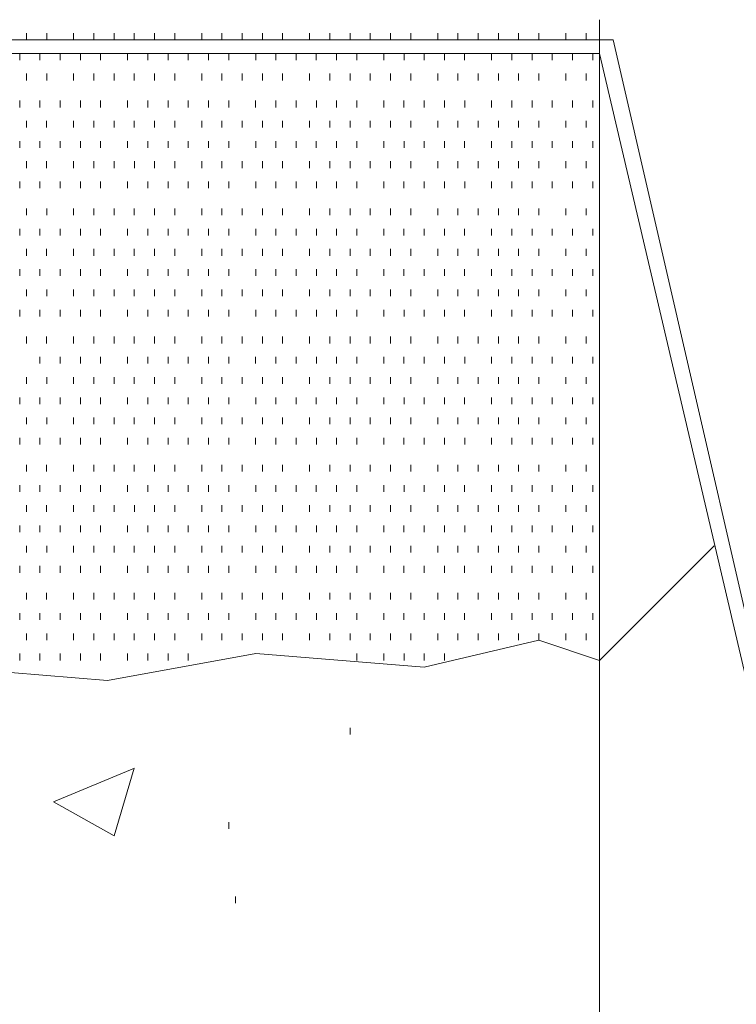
# Model space of a CAD drawing. Extents: x 309 to 1068, y 854 to 1368.
# Tile 19 of 82: x 441 to 448, y 957 to 967. Entities that reach past the tile are written whole.
import ezdxf

# ---------------------------------------------------------------- set-up
doc = ezdxf.new("R2010")
doc.units = 0
doc.layers.add('PDF_Geometry', color=7, linetype='CONTINUOUS', true_color=0xffffff)

msp = doc.modelspace()

# ---------------------------------------------------------------- linework, layer by layer
at = {"layer": 'PDF_Geometry', "color": 0, "lineweight": 15}
for points in [[(446.77669, 946.92664), (446.77669, 966.965234)], [(435.178645, 966.759398), (435.178645, 966.622055), (446.776458, 966.622055), (451.168645, 947.887524)], [(451.237121, 948.024733), (446.91384, 966.759264), (435.178684, 966.759264)], [(446.776496, 960.44567), (447.943215, 961.612389)]]:
    msp.add_lwpolyline(points, dxfattribs=at)
at = {"layer": 'PDF_Geometry', "color": 252, "lineweight": 9}
for points in [[(440.943193, 966.759312), (440.943193, 966.82775)], [(441.149444, 966.759312), (441.149444, 966.82775)], [(441.423663, 966.759312), (441.423663, 966.82775)], [(441.629445, 966.759312), (441.629445, 966.82775)], [(441.835692, 966.759312), (441.835692, 966.82775)], [(442.041475, 966.759312), (442.041475, 966.82775)], [(442.247258, 966.759312), (442.247258, 966.82775)], [(442.453037, 966.759312), (442.453037, 966.82775)], [(442.727724, 966.759312), (442.727724, 966.82775)], [(442.933506, 966.759312), (442.933506, 966.82775)], [(443.139289, 966.759312), (443.139289, 966.82775)], [(443.345068, 966.759312), (443.345068, 966.82775)], [(443.551319, 966.759312), (443.551319, 966.82775)], [(443.825538, 966.759312), (443.825538, 966.82775)], [(444.03132, 966.759312), (444.03132, 966.82775)], [(444.237568, 966.759312), (444.237568, 966.82775)], [(444.443351, 966.759312), (444.443351, 966.82775)], [(444.649087, 966.759312), (444.649087, 966.82775)], [(444.854868, 966.759312), (444.854868, 966.82775)], [(445.129555, 966.759312), (445.129555, 966.82775)], [(445.335337, 966.759312), (445.335337, 966.82775)], [(445.541118, 966.759312), (445.541118, 966.82775)], [(445.746899, 966.759312), (445.746899, 966.82775)], [(445.953149, 966.759312), (445.953149, 966.82775)], [(446.15893, 966.759312), (446.15893, 966.82775)], [(446.433149, 966.759312), (446.433149, 966.82775)], [(446.639399, 966.759312), (446.639399, 966.82775)], [(440.874804, 966.553476), (440.874804, 966.621913)], [(441.080586, 966.553476), (441.080586, 966.621913)], [(441.286366, 966.553476), (441.286366, 966.621913)], [(441.492147, 966.553476), (441.492147, 966.621913)], [(441.698398, 966.553476), (441.698398, 966.621913)], [(441.972617, 966.553476), (441.972617, 966.621913)], [(442.178398, 966.553476), (442.178398, 966.621913)], [(442.384648, 966.553476), (442.384648, 966.621913)], [(442.590429, 966.553476), (442.590429, 966.621913)], [(442.796211, 966.553476), (442.796211, 966.621913)], [(443.001991, 966.553476), (443.001991, 966.621913)], [(443.276679, 966.553476), (443.276679, 966.621913)], [(443.48246, 966.553476), (443.48246, 966.621913)], [(443.688242, 966.553476), (443.688242, 966.621913)], [(443.894023, 966.553476), (443.894023, 966.621913)], [(444.100273, 966.553476), (444.100273, 966.621913)], [(444.306053, 966.553476), (444.306053, 966.621913)], [(444.580272, 966.553476), (444.580272, 966.621913)], [(444.786523, 966.553476), (444.786523, 966.621913)], [(444.992304, 966.553476), (444.992304, 966.621913)], [(445.198085, 966.553476), (445.198085, 966.621913)], [(445.403866, 966.553476), (445.403866, 966.621913)], [(445.678554, 966.553476), (445.678554, 966.621913)], [(445.884335, 966.553476), (445.884335, 966.621913)], [(446.090116, 966.553476), (446.090116, 966.621913)], [(446.295897, 966.553476), (446.295897, 966.621913)], [(446.502148, 966.553476), (446.502148, 966.621913)], [(446.707929, 966.553476), (446.707929, 966.621913)], [(440.943197, 966.347568), (440.943197, 966.416005)], [(441.149162, 966.347568), (441.149162, 966.416005)], [(441.423849, 966.347568), (441.423849, 966.416005)], [(441.62963, 966.347568), (441.62963, 966.416005)], [(441.835412, 966.347568), (441.835412, 966.416005)], [(442.041193, 966.347568), (442.041193, 966.416005)], [(442.246974, 966.347568), (442.246974, 966.416005)], [(442.453224, 966.347568), (442.453224, 966.416005)], [(442.727443, 966.347568), (442.727443, 966.416005)], [(442.933224, 966.347568), (442.933224, 966.416005)], [(443.139474, 966.347568), (443.139474, 966.416005)], [(443.345255, 966.347568), (443.345255, 966.416005)], [(443.551037, 966.347568), (443.551037, 966.416005)], [(443.825724, 966.347568), (443.825724, 966.416005)], [(444.031505, 966.347568), (444.031505, 966.416005)], [(444.237287, 966.347568), (444.237287, 966.416005)], [(444.443068, 966.347568), (444.443068, 966.416005)], [(444.648849, 966.347568), (444.648849, 966.416005)], [(444.855099, 966.347568), (444.855099, 966.416005)], [(445.129318, 966.347568), (445.129318, 966.416005)], [(445.335099, 966.347568), (445.335099, 966.416005)], [(445.541349, 966.347568), (445.541349, 966.416005)], [(445.74713, 966.347568), (445.74713, 966.416005)], [(445.952912, 966.347568), (445.952912, 966.416005)], [(446.158693, 966.347568), (446.158693, 966.416005)], [(446.43338, 966.347568), (446.43338, 966.416005)], [(446.639162, 966.347568), (446.639162, 966.416005)], [(440.874614, 966.073053), (440.874614, 966.14149)], [(441.080864, 966.073053), (441.080864, 966.14149)], [(441.286644, 966.073053), (441.286644, 966.14149)], [(441.492427, 966.073053), (441.492427, 966.14149)], [(441.698208, 966.073053), (441.698208, 966.14149)], [(441.972895, 966.073053), (441.972895, 966.14149)], [(442.178678, 966.073053), (442.178678, 966.14149)], [(442.384458, 966.073053), (442.384458, 966.14149)], [(442.590239, 966.073053), (442.590239, 966.14149)], [(442.796489, 966.073053), (442.796489, 966.14149)], [(443.002271, 966.073053), (443.002271, 966.14149)], [(443.27649, 966.073053), (443.27649, 966.14149)], [(443.48227, 966.073053), (443.48227, 966.14149)], [(443.68852, 966.073053), (443.68852, 966.14149)], [(443.894303, 966.073053), (443.894303, 966.14149)], [(444.100083, 966.073053), (444.100083, 966.14149)], [(444.305864, 966.073053), (444.305864, 966.14149)], [(444.580551, 966.073053), (444.580551, 966.14149)], [(444.786334, 966.073053), (444.786334, 966.14149)], [(444.992115, 966.073053), (444.992115, 966.14149)], [(445.198364, 966.073053), (445.198364, 966.14149)], [(445.404145, 966.073053), (445.404145, 966.14149)], [(445.678365, 966.073053), (445.678365, 966.14149)], [(445.884146, 966.073053), (445.884146, 966.14149)], [(446.090395, 966.073053), (446.090395, 966.14149)], [(446.296176, 966.073053), (446.296176, 966.14149)], [(446.501958, 966.073053), (446.501958, 966.14149)], [(446.70774, 966.073053), (446.70774, 966.14149)], [(440.943334, 965.867288), (440.943334, 965.935726)], [(441.149115, 965.867288), (441.149115, 965.935726)], [(441.423803, 965.867288), (441.423803, 965.935726)], [(441.629584, 965.867288), (441.629584, 965.935726)], [(441.835365, 965.867288), (441.835365, 965.935726)], [(442.041146, 965.867288), (442.041146, 965.935726)], [(442.246928, 965.867288), (442.246928, 965.935726)], [(442.453178, 965.867288), (442.453178, 965.935726)], [(442.727396, 965.867288), (442.727396, 965.935726)], [(442.933178, 965.867288), (442.933178, 965.935726)], [(443.139428, 965.867288), (443.139428, 965.935726)], [(443.345209, 965.867288), (443.345209, 965.935726)], [(443.55099, 965.867288), (443.55099, 965.935726)], [(443.825678, 965.867288), (443.825678, 965.935726)], [(444.031459, 965.867288), (444.031459, 965.935726)], [(444.23724, 965.867288), (444.23724, 965.935726)], [(444.443021, 965.867288), (444.443021, 965.935726)], [(444.648803, 965.867288), (444.648803, 965.935726)], [(444.855053, 965.867288), (444.855053, 965.935726)], [(445.129271, 965.867288), (445.129271, 965.935726)], [(445.335053, 965.867288), (445.335053, 965.935726)], [(445.541303, 965.867288), (445.541303, 965.935726)], [(445.747084, 965.867288), (445.747084, 965.935726)], [(445.952866, 965.867288), (445.952866, 965.935726)], [(446.158646, 965.867288), (446.158646, 965.935726)], [(446.433334, 965.867288), (446.433334, 965.935726)], [(446.639115, 965.867288), (446.639115, 965.935726)], [(440.874802, 965.661309), (440.874802, 965.729746)], [(441.080583, 965.661309), (441.080583, 965.729746)], [(441.286366, 965.661309), (441.286366, 965.729746)], [(441.492147, 965.661309), (441.492147, 965.729746)], [(441.698396, 965.661309), (441.698396, 965.729746)], [(441.972614, 965.661309), (441.972614, 965.729746)], [(442.178397, 965.661309), (442.178397, 965.729746)], [(442.384646, 965.661309), (442.384646, 965.729746)], [(442.590427, 965.661309), (442.590427, 965.729746)], [(442.796208, 965.661309), (442.796208, 965.729746)], [(443.00199, 965.661309), (443.00199, 965.729746)], [(443.276677, 965.661309), (443.276677, 965.729746)], [(443.482458, 965.661309), (443.482458, 965.729746)], [(443.688239, 965.661309), (443.688239, 965.729746)], [(443.894022, 965.661309), (443.894022, 965.729746)], [(444.100271, 965.661309), (444.100271, 965.729746)], [(444.306052, 965.661309), (444.306052, 965.729746)], [(444.58027, 965.661309), (444.58027, 965.729746)], [(444.786522, 965.661309), (444.786522, 965.729746)], [(444.992302, 965.661309), (444.992302, 965.729746)], [(445.198083, 965.661309), (445.198083, 965.729746)], [(445.403864, 965.661309), (445.403864, 965.729746)], [(445.678551, 965.661309), (445.678551, 965.729746)], [(445.884334, 965.661309), (445.884334, 965.729746)], [(446.090116, 965.661309), (446.090116, 965.729746)], [(446.295895, 965.661309), (446.295895, 965.729746)], [(446.502146, 965.661309), (446.502146, 965.729746)], [(446.707929, 965.661309), (446.707929, 965.729746)], [(440.943239, 965.45553), (440.943239, 965.523967)], [(441.149021, 965.45553), (441.149021, 965.523967)], [(441.423708, 965.45553), (441.423708, 965.523967)], [(441.629489, 965.45553), (441.629489, 965.523967)], [(441.835271, 965.45553), (441.835271, 965.523967)], [(442.041521, 965.45553), (442.041521, 965.523967)], [(442.247302, 965.45553), (442.247302, 965.523967)], [(442.453084, 965.45553), (442.453084, 965.523967)], [(442.72777, 965.45553), (442.72777, 965.523967)], [(442.933552, 965.45553), (442.933552, 965.523967)], [(443.139333, 965.45553), (443.139333, 965.523967)], [(443.345115, 965.45553), (443.345115, 965.523967)], [(443.550896, 965.45553), (443.550896, 965.523967)], [(443.825583, 965.45553), (443.825583, 965.523967)], [(444.031364, 965.45553), (444.031364, 965.523967)], [(444.237146, 965.45553), (444.237146, 965.523967)], [(444.443395, 965.45553), (444.443395, 965.523967)], [(444.649177, 965.45553), (444.649177, 965.523967)], [(444.854958, 965.45553), (444.854958, 965.523967)], [(445.129646, 965.45553), (445.129646, 965.523967)], [(445.335426, 965.45553), (445.335426, 965.523967)], [(445.541208, 965.45553), (445.541208, 965.523967)], [(445.746989, 965.45553), (445.746989, 965.523967)], [(445.952771, 965.45553), (445.952771, 965.523967)], [(446.159021, 965.45553), (446.159021, 965.523967)], [(446.433239, 965.45553), (446.433239, 965.523967)], [(446.63902, 965.45553), (446.63902, 965.523967)], [(440.874664, 965.249608), (440.874664, 965.318045)], [(441.080445, 965.249608), (441.080445, 965.318045)], [(441.286697, 965.249608), (441.286697, 965.318045)], [(441.492477, 965.249608), (441.492477, 965.318045)], [(441.698258, 965.249608), (441.698258, 965.318045)], [(441.972947, 965.249608), (441.972947, 965.318045)], [(442.178726, 965.249608), (442.178726, 965.318045)], [(442.384509, 965.249608), (442.384509, 965.318045)], [(442.590291, 965.249608), (442.590291, 965.318045)], [(442.79607, 965.249608), (442.79607, 965.318045)], [(443.002321, 965.249608), (443.002321, 965.318045)], [(443.27654, 965.249608), (443.27654, 965.318045)], [(443.482322, 965.249608), (443.482322, 965.318045)], [(443.68857, 965.249608), (443.68857, 965.318045)], [(443.894352, 965.249608), (443.894352, 965.318045)], [(444.100135, 965.249608), (444.100135, 965.318045)], [(444.305914, 965.249608), (444.305914, 965.318045)], [(444.580601, 965.249608), (444.580601, 965.318045)], [(444.786384, 965.249608), (444.786384, 965.318045)], [(444.992166, 965.249608), (444.992166, 965.318045)], [(445.197946, 965.249608), (445.197946, 965.318045)], [(445.404197, 965.249608), (445.404197, 965.318045)], [(445.678415, 965.249608), (445.678415, 965.318045)], [(445.884197, 965.249608), (445.884197, 965.318045)], [(446.090445, 965.249608), (446.090445, 965.318045)], [(446.296228, 965.249608), (446.296228, 965.318045)], [(446.502007, 965.249608), (446.502007, 965.318045)], [(446.707788, 965.249608), (446.707788, 965.318045)], [(440.943477, 964.975107), (440.943477, 965.043544)], [(441.149259, 964.975107), (441.149259, 965.043544)], [(441.423477, 964.975107), (441.423477, 965.043544)], [(441.629728, 964.975107), (441.629728, 965.043544)], [(441.835508, 964.975107), (441.835508, 965.043544)], [(442.04129, 964.975107), (442.04129, 965.043544)], [(442.247071, 964.975107), (442.247071, 965.043544)], [(442.452853, 964.975107), (442.452853, 965.043544)], [(442.727541, 964.975107), (442.727541, 965.043544)], [(442.933321, 964.975107), (442.933321, 965.043544)], [(443.139102, 964.975107), (443.139102, 965.043544)], [(443.345353, 964.975107), (443.345353, 965.043544)], [(443.551134, 964.975107), (443.551134, 965.043544)], [(443.825353, 964.975107), (443.825353, 965.043544)], [(444.031603, 964.975107), (444.031603, 965.043544)], [(444.237384, 964.975107), (444.237384, 965.043544)], [(444.443166, 964.975107), (444.443166, 965.043544)], [(444.648946, 964.975107), (444.648946, 965.043544)], [(444.854728, 964.975107), (444.854728, 965.043544)], [(445.129415, 964.975107), (445.129415, 965.043544)], [(445.335197, 964.975107), (445.335197, 965.043544)], [(445.540978, 964.975107), (445.540978, 965.043544)], [(445.747228, 964.975107), (445.747228, 965.043544)], [(445.953008, 964.975107), (445.953008, 965.043544)], [(446.15879, 964.975107), (446.15879, 965.043544)], [(446.433478, 964.975107), (446.433478, 965.043544)], [(446.639259, 964.975107), (446.639259, 965.043544)], [(440.874661, 964.769185), (440.874661, 964.837622)], [(441.080444, 964.769185), (441.080444, 964.837622)], [(441.286691, 964.769185), (441.286691, 964.837622)], [(441.492473, 964.769185), (441.492473, 964.837622)], [(441.698256, 964.769185), (441.698256, 964.837622)], [(441.972943, 964.769185), (441.972943, 964.837622)], [(442.178722, 964.769185), (442.178722, 964.837622)], [(442.384505, 964.769185), (442.384505, 964.837622)], [(442.590287, 964.769185), (442.590287, 964.837622)], [(442.796067, 964.769185), (442.796067, 964.837622)], [(443.002039, 964.769185), (443.002039, 964.837622)], [(443.276726, 964.769185), (443.276726, 964.837622)], [(443.482507, 964.769185), (443.482507, 964.837622)], [(443.688289, 964.769185), (443.688289, 964.837622)], [(443.89407, 964.769185), (443.89407, 964.837622)], [(444.099851, 964.769185), (444.099851, 964.837622)], [(444.306101, 964.769185), (444.306101, 964.837622)], [(444.58032, 964.769185), (444.58032, 964.837622)], [(444.786101, 964.769185), (444.786101, 964.837622)], [(444.992351, 964.769185), (444.992351, 964.837622)], [(445.198132, 964.769185), (445.198132, 964.837622)], [(445.403914, 964.769185), (445.403914, 964.837622)], [(445.678601, 964.769185), (445.678601, 964.837622)], [(445.884382, 964.769185), (445.884382, 964.837622)], [(446.090164, 964.769185), (446.090164, 964.837622)], [(446.295945, 964.769185), (446.295945, 964.837622)], [(446.501726, 964.769185), (446.501726, 964.837622)], [(446.707976, 964.769185), (446.707976, 964.837622)], [(440.943238, 964.563348), (440.943238, 964.631786)], [(441.149019, 964.563348), (441.149019, 964.631786)], [(441.423707, 964.563348), (441.423707, 964.631786)], [(441.629488, 964.563348), (441.629488, 964.631786)], [(441.835269, 964.563348), (441.835269, 964.631786)], [(442.04105, 964.563348), (442.04105, 964.631786)], [(442.247301, 964.563348), (442.247301, 964.631786)], [(442.453082, 964.563348), (442.453082, 964.631786)], [(442.727769, 964.563348), (442.727769, 964.631786)], [(442.933549, 964.563348), (442.933549, 964.631786)], [(443.139332, 964.563348), (443.139332, 964.631786)], [(443.345113, 964.563348), (443.345113, 964.631786)], [(443.550894, 964.563348), (443.550894, 964.631786)], [(443.825582, 964.563348), (443.825582, 964.631786)], [(444.031363, 964.563348), (444.031363, 964.631786)], [(444.237144, 964.563348), (444.237144, 964.631786)], [(444.443394, 964.563348), (444.443394, 964.631786)], [(444.649176, 964.563348), (444.649176, 964.631786)], [(444.854957, 964.563348), (444.854957, 964.631786)], [(445.129175, 964.563348), (445.129175, 964.631786)], [(445.335425, 964.563348), (445.335425, 964.631786)], [(445.541207, 964.563348), (445.541207, 964.631786)], [(445.746988, 964.563348), (445.746988, 964.631786)], [(445.952769, 964.563348), (445.952769, 964.631786)], [(446.159019, 964.563348), (446.159019, 964.631786)], [(446.433239, 964.563348), (446.433239, 964.631786)], [(446.63902, 964.563348), (446.63902, 964.631786)], [(440.874848, 964.35744), (440.874848, 964.425878)], [(441.080629, 964.35744), (441.080629, 964.425878)], [(441.28641, 964.35744), (441.28641, 964.425878)], [(441.492192, 964.35744), (441.492192, 964.425878)], [(441.697973, 964.35744), (441.697973, 964.425878)], [(441.97266, 964.35744), (441.97266, 964.425878)], [(442.178442, 964.35744), (442.178442, 964.425878)], [(442.384223, 964.35744), (442.384223, 964.425878)], [(442.590473, 964.35744), (442.590473, 964.425878)], [(442.796254, 964.35744), (442.796254, 964.425878)], [(443.002035, 964.35744), (443.002035, 964.425878)], [(443.276723, 964.35744), (443.276723, 964.425878)], [(443.482504, 964.35744), (443.482504, 964.425878)], [(443.688285, 964.35744), (443.688285, 964.425878)], [(443.894067, 964.35744), (443.894067, 964.425878)], [(444.099848, 964.35744), (444.099848, 964.425878)], [(444.306098, 964.35744), (444.306098, 964.425878)], [(444.580317, 964.35744), (444.580317, 964.425878)], [(444.786098, 964.35744), (444.786098, 964.425878)], [(444.992348, 964.35744), (444.992348, 964.425878)], [(445.198129, 964.35744), (445.198129, 964.425878)], [(445.40391, 964.35744), (445.40391, 964.425878)], [(445.678598, 964.35744), (445.678598, 964.425878)], [(445.884379, 964.35744), (445.884379, 964.425878)], [(446.09016, 964.35744), (446.09016, 964.425878)], [(446.295942, 964.35744), (446.295942, 964.425878)], [(446.501723, 964.35744), (446.501723, 964.425878)], [(446.707973, 964.35744), (446.707973, 964.425878)], [(440.943569, 964.151647), (440.943569, 964.220085)], [(441.149351, 964.151647), (441.149351, 964.220085)], [(441.42357, 964.151647), (441.42357, 964.220085)], [(441.62935, 964.151647), (441.62935, 964.220085)], [(441.8356, 964.151647), (441.8356, 964.220085)], [(442.041382, 964.151647), (442.041382, 964.220085)], [(442.247163, 964.151647), (442.247163, 964.220085)], [(442.452944, 964.151647), (442.452944, 964.220085)], [(442.727631, 964.151647), (442.727631, 964.220085)], [(442.933414, 964.151647), (442.933414, 964.220085)], [(443.139195, 964.151647), (443.139195, 964.220085)], [(443.345444, 964.151647), (443.345444, 964.220085)], [(443.551225, 964.151647), (443.551225, 964.220085)], [(443.825445, 964.151647), (443.825445, 964.220085)], [(444.031694, 964.151647), (444.031694, 964.220085)], [(444.237475, 964.151647), (444.237475, 964.220085)], [(444.443256, 964.151647), (444.443256, 964.220085)], [(444.649038, 964.151647), (444.649038, 964.220085)], [(444.85482, 964.151647), (444.85482, 964.220085)], [(445.129506, 964.151647), (445.129506, 964.220085)], [(445.335287, 964.151647), (445.335287, 964.220085)], [(445.54107, 964.151647), (445.54107, 964.220085)], [(445.74685, 964.151647), (445.74685, 964.220085)], [(445.9531, 964.151647), (445.9531, 964.220085)], [(446.158881, 964.151647), (446.158881, 964.220085)], [(446.43357, 964.151647), (446.43357, 964.220085)], [(446.63935, 964.151647), (446.63935, 964.220085)], [(440.87471, 963.945682), (440.87471, 964.014119)], [(441.080492, 963.945682), (441.080492, 964.014119)], [(441.286273, 963.945682), (441.286273, 964.014119)], [(441.492523, 963.945682), (441.492523, 964.014119)], [(441.698304, 963.945682), (441.698304, 964.014119)], [(441.972523, 963.945682), (441.972523, 964.014119)], [(442.178773, 963.945682), (442.178773, 964.014119)], [(442.384554, 963.945682), (442.384554, 964.014119)], [(442.590335, 963.945682), (442.590335, 964.014119)], [(442.796117, 963.945682), (442.796117, 964.014119)], [(443.001898, 963.945682), (443.001898, 964.014119)], [(443.276585, 963.945682), (443.276585, 964.014119)], [(443.482367, 963.945682), (443.482367, 964.014119)], [(443.688148, 963.945682), (443.688148, 964.014119)], [(443.894398, 963.945682), (443.894398, 964.014119)], [(444.100179, 963.945682), (444.100179, 964.014119)], [(444.305961, 963.945682), (444.305961, 964.014119)], [(444.580647, 963.945682), (444.580647, 964.014119)], [(444.786429, 963.945682), (444.786429, 964.014119)], [(444.99221, 963.945682), (444.99221, 964.014119)], [(445.197992, 963.945682), (445.197992, 964.014119)], [(445.403773, 963.945682), (445.403773, 964.014119)], [(445.67846, 963.945682), (445.67846, 964.014119)], [(445.884241, 963.945682), (445.884241, 964.014119)], [(446.090023, 963.945682), (446.090023, 964.014119)], [(446.296272, 963.945682), (446.296272, 964.014119)], [(446.502054, 963.945682), (446.502054, 964.014119)], [(446.707835, 963.945682), (446.707835, 964.014119)], [(440.943288, 963.671224), (440.943288, 963.739662)], [(441.14907, 963.671224), (441.14907, 963.739662)], [(441.423757, 963.671224), (441.423757, 963.739662)], [(441.629538, 963.671224), (441.629538, 963.739662)], [(441.835319, 963.671224), (441.835319, 963.739662)], [(442.041101, 963.671224), (442.041101, 963.739662)], [(442.247351, 963.671224), (442.247351, 963.739662)], [(442.453132, 963.671224), (442.453132, 963.739662)], [(442.72735, 963.671224), (442.72735, 963.739662)], [(442.933601, 963.671224), (442.933601, 963.739662)], [(443.139382, 963.671224), (443.139382, 963.739662)], [(443.345163, 963.671224), (443.345163, 963.739662)], [(443.550944, 963.671224), (443.550944, 963.739662)], [(443.825631, 963.671224), (443.825631, 963.739662)], [(444.031413, 963.671224), (444.031413, 963.739662)], [(444.237196, 963.671224), (444.237196, 963.739662)], [(444.442975, 963.671224), (444.442975, 963.739662)], [(444.649226, 963.671224), (444.649226, 963.739662)], [(444.855009, 963.671224), (444.855009, 963.739662)], [(445.129227, 963.671224), (445.129227, 963.739662)], [(445.335475, 963.671224), (445.335475, 963.739662)], [(445.541257, 963.671224), (445.541257, 963.739662)], [(445.74704, 963.671224), (445.74704, 963.739662)], [(445.952819, 963.671224), (445.952819, 963.739662)], [(446.158602, 963.671224), (446.158602, 963.739662)], [(446.433288, 963.671224), (446.433288, 963.739662)], [(446.639071, 963.671224), (446.639071, 963.739662)], [(441.080679, 963.465402), (441.080679, 963.53384)], [(441.286461, 963.465402), (441.286461, 963.53384)], [(441.492242, 963.465402), (441.492242, 963.53384)], [(441.698024, 963.465402), (441.698024, 963.53384)], [(441.972711, 963.465402), (441.972711, 963.53384)], [(442.178492, 963.465402), (442.178492, 963.53384)], [(442.384273, 963.465402), (442.384273, 963.53384)], [(442.590055, 963.465402), (442.590055, 963.53384)], [(442.796304, 963.465402), (442.796304, 963.53384)], [(443.002086, 963.465402), (443.002086, 963.53384)], [(443.276304, 963.465402), (443.276304, 963.53384)], [(443.482555, 963.465402), (443.482555, 963.53384)], [(443.688336, 963.465402), (443.688336, 963.53384)], [(443.894117, 963.465402), (443.894117, 963.53384)], [(444.099898, 963.465402), (444.099898, 963.53384)], [(444.30568, 963.465402), (444.30568, 963.53384)], [(444.580368, 963.465402), (444.580368, 963.53384)], [(444.786148, 963.465402), (444.786148, 963.53384)], [(444.991929, 963.465402), (444.991929, 963.53384)], [(445.19818, 963.465402), (445.19818, 963.53384)], [(445.403961, 963.465402), (445.403961, 963.53384)], [(445.67818, 963.465402), (445.67818, 963.53384)], [(445.88443, 963.465402), (445.88443, 963.53384)], [(446.090211, 963.465402), (446.090211, 963.53384)], [(446.295993, 963.465402), (446.295993, 963.53384)], [(446.501773, 963.465402), (446.501773, 963.53384)], [(446.707555, 963.465402), (446.707555, 963.53384)], [(440.943193, 963.25948), (440.943193, 963.327917)], [(441.149444, 963.25948), (441.149444, 963.327917)], [(441.423663, 963.25948), (441.423663, 963.327917)], [(441.629445, 963.25948), (441.629445, 963.327917)], [(441.835692, 963.25948), (441.835692, 963.327917)], [(442.041475, 963.25948), (442.041475, 963.327917)], [(442.247258, 963.25948), (442.247258, 963.327917)], [(442.453037, 963.25948), (442.453037, 963.327917)], [(442.727724, 963.25948), (442.727724, 963.327917)], [(442.933506, 963.25948), (442.933506, 963.327917)], [(443.139289, 963.25948), (443.139289, 963.327917)], [(443.345068, 963.25948), (443.345068, 963.327917)], [(443.551319, 963.25948), (443.551319, 963.327917)], [(443.825538, 963.25948), (443.825538, 963.327917)], [(444.03132, 963.25948), (444.03132, 963.327917)], [(444.237568, 963.25948), (444.237568, 963.327917)], [(444.443351, 963.25948), (444.443351, 963.327917)], [(444.649087, 963.25948), (444.649087, 963.327917)], [(444.854868, 963.25948), (444.854868, 963.327917)], [(445.129555, 963.25948), (445.129555, 963.327917)], [(445.335337, 963.25948), (445.335337, 963.327917)], [(445.541118, 963.25948), (445.541118, 963.327917)], [(445.746899, 963.25948), (445.746899, 963.327917)], [(445.953149, 963.25948), (445.953149, 963.327917)], [(446.15893, 963.25948), (446.15893, 963.327917)], [(446.433149, 963.25948), (446.433149, 963.327917)], [(446.639399, 963.25948), (446.639399, 963.327917)], [(440.874804, 963.053558), (440.874804, 963.121995)], [(441.080586, 963.053558), (441.080586, 963.121995)], [(441.286366, 963.053558), (441.286366, 963.121995)], [(441.492147, 963.053558), (441.492147, 963.121995)], [(441.698398, 963.053558), (441.698398, 963.121995)], [(441.972617, 963.053558), (441.972617, 963.121995)], [(442.178398, 963.053558), (442.178398, 963.121995)], [(442.384648, 963.053558), (442.384648, 963.121995)], [(442.590429, 963.053558), (442.590429, 963.121995)], [(442.796211, 963.053558), (442.796211, 963.121995)], [(443.001991, 963.053558), (443.001991, 963.121995)], [(443.276679, 963.053558), (443.276679, 963.121995)], [(443.48246, 963.053558), (443.48246, 963.121995)], [(443.688242, 963.053558), (443.688242, 963.121995)], [(443.894023, 963.053558), (443.894023, 963.121995)], [(444.100273, 963.053558), (444.100273, 963.121995)], [(444.306053, 963.053558), (444.306053, 963.121995)], [(444.580272, 963.053558), (444.580272, 963.121995)], [(444.786523, 963.053558), (444.786523, 963.121995)], [(444.992304, 963.053558), (444.992304, 963.121995)], [(445.198085, 963.053558), (445.198085, 963.121995)], [(445.403866, 963.053558), (445.403866, 963.121995)], [(445.678554, 963.053558), (445.678554, 963.121995)], [(445.884335, 963.053558), (445.884335, 963.121995)], [(446.090116, 963.053558), (446.090116, 963.121995)], [(446.295897, 963.053558), (446.295897, 963.121995)], [(446.502148, 963.053558), (446.502148, 963.121995)], [(446.707929, 963.053558), (446.707929, 963.121995)], [(440.943197, 962.847736), (440.943197, 962.916173)], [(441.149162, 962.847736), (441.149162, 962.916173)], [(441.423849, 962.847736), (441.423849, 962.916173)], [(441.62963, 962.847736), (441.62963, 962.916173)], [(441.835412, 962.847736), (441.835412, 962.916173)], [(442.041193, 962.847736), (442.041193, 962.916173)], [(442.246974, 962.847736), (442.246974, 962.916173)], [(442.453224, 962.847736), (442.453224, 962.916173)], [(442.727443, 962.847736), (442.727443, 962.916173)], [(442.933224, 962.847736), (442.933224, 962.916173)], [(443.139474, 962.847736), (443.139474, 962.916173)], [(443.345255, 962.847736), (443.345255, 962.916173)], [(443.551037, 962.847736), (443.551037, 962.916173)], [(443.825724, 962.847736), (443.825724, 962.916173)], [(444.031505, 962.847736), (444.031505, 962.916173)], [(444.237287, 962.847736), (444.237287, 962.916173)], [(444.443068, 962.847736), (444.443068, 962.916173)], [(444.648849, 962.847736), (444.648849, 962.916173)], [(444.855099, 962.847736), (444.855099, 962.916173)], [(445.129318, 962.847736), (445.129318, 962.916173)], [(445.335099, 962.847736), (445.335099, 962.916173)], [(445.541349, 962.847736), (445.541349, 962.916173)], [(445.74713, 962.847736), (445.74713, 962.916173)], [(445.952912, 962.847736), (445.952912, 962.916173)], [(446.158693, 962.847736), (446.158693, 962.916173)], [(446.43338, 962.847736), (446.43338, 962.916173)], [(446.639162, 962.847736), (446.639162, 962.916173)], [(440.874614, 962.641799), (440.874614, 962.710237)], [(441.080864, 962.641799), (441.080864, 962.710237)], [(441.286644, 962.641799), (441.286644, 962.710237)], [(441.492427, 962.641799), (441.492427, 962.710237)], [(441.698208, 962.641799), (441.698208, 962.710237)], [(441.972895, 962.641799), (441.972895, 962.710237)], [(442.178678, 962.641799), (442.178678, 962.710237)], [(442.384458, 962.641799), (442.384458, 962.710237)], [(442.590239, 962.641799), (442.590239, 962.710237)], [(442.796489, 962.641799), (442.796489, 962.710237)], [(443.002271, 962.641799), (443.002271, 962.710237)], [(443.27649, 962.641799), (443.27649, 962.710237)], [(443.48227, 962.641799), (443.48227, 962.710237)], [(443.68852, 962.641799), (443.68852, 962.710237)], [(443.894303, 962.641799), (443.894303, 962.710237)], [(444.100083, 962.641799), (444.100083, 962.710237)], [(444.305864, 962.641799), (444.305864, 962.710237)], [(444.580551, 962.641799), (444.580551, 962.710237)], [(444.786334, 962.641799), (444.786334, 962.710237)], [(444.992115, 962.641799), (444.992115, 962.710237)], [(445.198364, 962.641799), (445.198364, 962.710237)], [(445.404145, 962.641799), (445.404145, 962.710237)], [(445.678365, 962.641799), (445.678365, 962.710237)], [(445.884146, 962.641799), (445.884146, 962.710237)], [(446.090395, 962.641799), (446.090395, 962.710237)], [(446.296176, 962.641799), (446.296176, 962.710237)], [(446.501958, 962.641799), (446.501958, 962.710237)], [(446.70774, 962.641799), (446.70774, 962.710237)], [(440.943334, 962.367313), (440.943334, 962.43575)], [(441.149115, 962.367313), (441.149115, 962.43575)], [(441.423803, 962.367313), (441.423803, 962.43575)], [(441.629584, 962.367313), (441.629584, 962.43575)], [(441.835365, 962.367313), (441.835365, 962.43575)], [(442.041146, 962.367313), (442.041146, 962.43575)], [(442.246928, 962.367313), (442.246928, 962.43575)], [(442.453178, 962.367313), (442.453178, 962.43575)], [(442.727396, 962.367313), (442.727396, 962.43575)], [(442.933178, 962.367313), (442.933178, 962.43575)], [(443.139428, 962.367313), (443.139428, 962.43575)], [(443.345209, 962.367313), (443.345209, 962.43575)], [(443.55099, 962.367313), (443.55099, 962.43575)], [(443.825678, 962.367313), (443.825678, 962.43575)], [(444.031459, 962.367313), (444.031459, 962.43575)], [(444.23724, 962.367313), (444.23724, 962.43575)], [(444.443021, 962.367313), (444.443021, 962.43575)], [(444.648803, 962.367313), (444.648803, 962.43575)], [(444.855053, 962.367313), (444.855053, 962.43575)], [(445.129271, 962.367313), (445.129271, 962.43575)], [(445.335053, 962.367313), (445.335053, 962.43575)], [(445.541303, 962.367313), (445.541303, 962.43575)], [(445.747084, 962.367313), (445.747084, 962.43575)], [(445.952866, 962.367313), (445.952866, 962.43575)], [(446.158646, 962.367313), (446.158646, 962.43575)], [(446.433334, 962.367313), (446.433334, 962.43575)], [(446.639115, 962.367313), (446.639115, 962.43575)], [(440.874802, 962.161519), (440.874802, 962.229957)], [(441.080583, 962.161519), (441.080583, 962.229957)], [(441.286366, 962.161519), (441.286366, 962.229957)], [(441.492147, 962.161519), (441.492147, 962.229957)], [(441.698396, 962.161519), (441.698396, 962.229957)], [(441.972614, 962.161519), (441.972614, 962.229957)], [(442.178397, 962.161519), (442.178397, 962.229957)], [(442.384646, 962.161519), (442.384646, 962.229957)], [(442.590427, 962.161519), (442.590427, 962.229957)], [(442.796208, 962.161519), (442.796208, 962.229957)], [(443.00199, 962.161519), (443.00199, 962.229957)], [(443.276677, 962.161519), (443.276677, 962.229957)], [(443.482458, 962.161519), (443.482458, 962.229957)], [(443.688239, 962.161519), (443.688239, 962.229957)], [(443.894022, 962.161519), (443.894022, 962.229957)], [(444.100271, 962.161519), (444.100271, 962.229957)], [(444.306052, 962.161519), (444.306052, 962.229957)], [(444.58027, 962.161519), (444.58027, 962.229957)], [(444.786522, 962.161519), (444.786522, 962.229957)], [(444.992302, 962.161519), (444.992302, 962.229957)], [(445.198083, 962.161519), (445.198083, 962.229957)], [(445.403864, 962.161519), (445.403864, 962.229957)], [(445.678551, 962.161519), (445.678551, 962.229957)], [(445.884334, 962.161519), (445.884334, 962.229957)], [(446.090116, 962.161519), (446.090116, 962.229957)], [(446.295895, 962.161519), (446.295895, 962.229957)], [(446.502146, 962.161519), (446.502146, 962.229957)], [(446.707929, 962.161519), (446.707929, 962.229957)], [(440.943239, 961.955612), (440.943239, 962.024049)], [(441.149021, 961.955612), (441.149021, 962.024049)], [(441.423708, 961.955612), (441.423708, 962.024049)], [(441.629489, 961.955612), (441.629489, 962.024049)], [(441.835271, 961.955612), (441.835271, 962.024049)], [(442.041521, 961.955612), (442.041521, 962.024049)], [(442.247302, 961.955612), (442.247302, 962.024049)], [(442.453084, 961.955612), (442.453084, 962.024049)], [(442.72777, 961.955612), (442.72777, 962.024049)], [(442.933552, 961.955612), (442.933552, 962.024049)], [(443.139333, 961.955612), (443.139333, 962.024049)], [(443.345115, 961.955612), (443.345115, 962.024049)], [(443.550896, 961.955612), (443.550896, 962.024049)], [(443.825583, 961.955612), (443.825583, 962.024049)], [(444.031364, 961.955612), (444.031364, 962.024049)], [(444.237146, 961.955612), (444.237146, 962.024049)], [(444.443395, 961.955612), (444.443395, 962.024049)], [(444.649177, 961.955612), (444.649177, 962.024049)], [(444.854958, 961.955612), (444.854958, 962.024049)], [(445.129646, 961.955612), (445.129646, 962.024049)], [(445.335426, 961.955612), (445.335426, 962.024049)], [(445.541208, 961.955612), (445.541208, 962.024049)], [(445.746989, 961.955612), (445.746989, 962.024049)], [(445.952771, 961.955612), (445.952771, 962.024049)], [(446.159021, 961.955612), (446.159021, 962.024049)], [(446.433239, 961.955612), (446.433239, 962.024049)], [(446.63902, 961.955612), (446.63902, 962.024049)], [(440.874664, 961.749775), (440.874664, 961.818213)], [(441.080445, 961.749775), (441.080445, 961.818213)], [(441.286697, 961.749775), (441.286697, 961.818213)], [(441.492477, 961.749775), (441.492477, 961.818213)], [(441.698258, 961.749775), (441.698258, 961.818213)], [(441.972947, 961.749775), (441.972947, 961.818213)], [(442.178726, 961.749775), (442.178726, 961.818213)], [(442.384509, 961.749775), (442.384509, 961.818213)], [(442.590291, 961.749775), (442.590291, 961.818213)], [(442.79607, 961.749775), (442.79607, 961.818213)], [(443.002321, 961.749775), (443.002321, 961.818213)], [(443.27654, 961.749775), (443.27654, 961.818213)], [(443.482322, 961.749775), (443.482322, 961.818213)], [(443.68857, 961.749775), (443.68857, 961.818213)], [(443.894352, 961.749775), (443.894352, 961.818213)], [(444.100135, 961.749775), (444.100135, 961.818213)], [(444.305914, 961.749775), (444.305914, 961.818213)], [(444.580601, 961.749775), (444.580601, 961.818213)], [(444.786384, 961.749775), (444.786384, 961.818213)], [(444.992166, 961.749775), (444.992166, 961.818213)], [(445.197946, 961.749775), (445.197946, 961.818213)], [(445.404197, 961.749775), (445.404197, 961.818213)], [(445.678415, 961.749775), (445.678415, 961.818213)], [(445.884197, 961.749775), (445.884197, 961.818213)], [(446.090445, 961.749775), (446.090445, 961.818213)], [(446.296228, 961.749775), (446.296228, 961.818213)], [(446.502007, 961.749775), (446.502007, 961.818213)], [(446.707788, 961.749775), (446.707788, 961.818213)], [(440.943477, 961.543853), (440.943477, 961.612291)], [(441.149259, 961.543853), (441.149259, 961.612291)], [(441.423477, 961.543853), (441.423477, 961.612291)], [(441.629728, 961.543853), (441.629728, 961.612291)], [(441.835508, 961.543853), (441.835508, 961.612291)], [(442.04129, 961.543853), (442.04129, 961.612291)], [(442.247071, 961.543853), (442.247071, 961.612291)], [(442.452853, 961.543853), (442.452853, 961.612291)], [(442.727541, 961.543853), (442.727541, 961.612291)], [(442.933321, 961.543853), (442.933321, 961.612291)], [(443.139102, 961.543853), (443.139102, 961.612291)], [(443.345353, 961.543853), (443.345353, 961.612291)], [(443.551134, 961.543853), (443.551134, 961.612291)], [(443.825353, 961.543853), (443.825353, 961.612291)], [(444.031603, 961.543853), (444.031603, 961.612291)], [(444.237384, 961.543853), (444.237384, 961.612291)], [(444.443166, 961.543853), (444.443166, 961.612291)], [(444.648946, 961.543853), (444.648946, 961.612291)], [(444.854728, 961.543853), (444.854728, 961.612291)], [(445.129415, 961.543853), (445.129415, 961.612291)], [(445.335197, 961.543853), (445.335197, 961.612291)], [(445.540978, 961.543853), (445.540978, 961.612291)], [(445.747228, 961.543853), (445.747228, 961.612291)], [(445.953008, 961.543853), (445.953008, 961.612291)], [(446.15879, 961.543853), (446.15879, 961.612291)], [(446.433478, 961.543853), (446.433478, 961.612291)], [(446.639259, 961.543853), (446.639259, 961.612291)], [(440.874661, 961.337945), (440.874661, 961.406383)], [(441.080444, 961.337945), (441.080444, 961.406383)], [(441.286691, 961.337945), (441.286691, 961.406383)], [(441.492473, 961.337945), (441.492473, 961.406383)], [(441.698256, 961.337945), (441.698256, 961.406383)], [(441.972943, 961.337945), (441.972943, 961.406383)], [(442.178722, 961.337945), (442.178722, 961.406383)], [(442.384505, 961.337945), (442.384505, 961.406383)], [(442.590287, 961.337945), (442.590287, 961.406383)], [(442.796067, 961.337945), (442.796067, 961.406383)], [(443.002039, 961.337945), (443.002039, 961.406383)], [(443.276726, 961.337945), (443.276726, 961.406383)], [(443.482507, 961.337945), (443.482507, 961.406383)], [(443.688289, 961.337945), (443.688289, 961.406383)], [(443.89407, 961.337945), (443.89407, 961.406383)], [(444.099851, 961.337945), (444.099851, 961.406383)], [(444.306101, 961.337945), (444.306101, 961.406383)], [(444.58032, 961.337945), (444.58032, 961.406383)], [(444.786101, 961.337945), (444.786101, 961.406383)], [(444.992351, 961.337945), (444.992351, 961.406383)], [(445.198132, 961.337945), (445.198132, 961.406383)], [(445.403914, 961.337945), (445.403914, 961.406383)], [(445.678601, 961.337945), (445.678601, 961.406383)], [(445.884382, 961.337945), (445.884382, 961.406383)], [(446.090164, 961.337945), (446.090164, 961.406383)], [(446.295945, 961.337945), (446.295945, 961.406383)], [(446.501726, 961.337945), (446.501726, 961.406383)], [(446.707976, 961.337945), (446.707976, 961.406383)], [(440.943238, 961.06343), (440.943238, 961.131868)], [(441.149019, 961.06343), (441.149019, 961.131868)], [(441.423707, 961.06343), (441.423707, 961.131868)], [(441.629488, 961.06343), (441.629488, 961.131868)], [(441.835269, 961.06343), (441.835269, 961.131868)], [(442.04105, 961.06343), (442.04105, 961.131868)], [(442.247301, 961.06343), (442.247301, 961.131868)], [(442.453082, 961.06343), (442.453082, 961.131868)], [(442.727769, 961.06343), (442.727769, 961.131868)], [(442.933549, 961.06343), (442.933549, 961.131868)], [(443.139332, 961.06343), (443.139332, 961.131868)], [(443.345113, 961.06343), (443.345113, 961.131868)], [(443.550894, 961.06343), (443.550894, 961.131868)], [(443.825582, 961.06343), (443.825582, 961.131868)], [(444.031363, 961.06343), (444.031363, 961.131868)], [(444.237144, 961.06343), (444.237144, 961.131868)], [(444.443394, 961.06343), (444.443394, 961.131868)], [(444.649176, 961.06343), (444.649176, 961.131868)], [(444.854957, 961.06343), (444.854957, 961.131868)], [(445.129175, 961.06343), (445.129175, 961.131868)], [(445.335425, 961.06343), (445.335425, 961.131868)], [(445.541207, 961.06343), (445.541207, 961.131868)], [(445.746988, 961.06343), (445.746988, 961.131868)], [(445.952769, 961.06343), (445.952769, 961.131868)], [(446.159019, 961.06343), (446.159019, 961.131868)], [(446.433239, 961.06343), (446.433239, 961.131868)], [(446.63902, 961.06343), (446.63902, 961.131868)], [(440.874848, 960.857608), (440.874848, 960.926046)], [(441.080629, 960.857608), (441.080629, 960.926046)], [(441.28641, 960.857608), (441.28641, 960.926046)], [(441.492192, 960.857608), (441.492192, 960.926046)], [(441.697973, 960.857608), (441.697973, 960.926046)], [(441.97266, 960.857608), (441.97266, 960.926046)], [(442.178442, 960.857608), (442.178442, 960.926046)], [(442.384223, 960.857608), (442.384223, 960.926046)], [(442.590473, 960.857608), (442.590473, 960.926046)], [(442.796254, 960.857608), (442.796254, 960.926046)], [(443.002035, 960.857608), (443.002035, 960.926046)], [(443.276723, 960.857608), (443.276723, 960.926046)], [(443.482504, 960.857608), (443.482504, 960.926046)], [(443.688285, 960.857608), (443.688285, 960.926046)], [(443.894067, 960.857608), (443.894067, 960.926046)], [(444.099848, 960.857608), (444.099848, 960.926046)], [(444.306098, 960.857608), (444.306098, 960.926046)], [(444.580317, 960.857608), (444.580317, 960.926046)], [(444.786098, 960.857608), (444.786098, 960.926046)], [(444.992348, 960.857608), (444.992348, 960.926046)], [(445.198129, 960.857608), (445.198129, 960.926046)], [(445.40391, 960.857608), (445.40391, 960.926046)], [(445.678598, 960.857608), (445.678598, 960.926046)], [(445.884379, 960.857608), (445.884379, 960.926046)], [(446.09016, 960.857608), (446.09016, 960.926046)], [(446.295942, 960.857608), (446.295942, 960.926046)], [(446.501723, 960.857608), (446.501723, 960.926046)], [(446.707973, 960.857608), (446.707973, 960.926046)], [(440.943569, 960.651686), (440.943569, 960.720124)], [(441.149351, 960.651686), (441.149351, 960.720124)], [(441.42357, 960.651686), (441.42357, 960.720124)], [(441.62935, 960.651686), (441.62935, 960.720124)], [(441.8356, 960.651686), (441.8356, 960.720124)], [(442.041382, 960.651686), (442.041382, 960.720124)], [(442.247163, 960.651686), (442.247163, 960.720124)], [(442.452944, 960.651686), (442.452944, 960.720124)], [(442.727631, 960.651686), (442.727631, 960.720124)], [(442.933414, 960.651686), (442.933414, 960.720124)], [(443.139195, 960.651686), (443.139195, 960.720124)], [(443.345444, 960.651686), (443.345444, 960.720124)], [(443.551225, 960.651686), (443.551225, 960.720124)], [(443.825445, 960.651686), (443.825445, 960.720124)], [(444.031694, 960.651686), (444.031694, 960.720124)], [(444.237475, 960.651686), (444.237475, 960.720124)], [(444.443256, 960.651686), (444.443256, 960.720124)], [(444.649038, 960.651686), (444.649038, 960.720124)], [(444.85482, 960.651686), (444.85482, 960.720124)], [(445.129506, 960.651686), (445.129506, 960.720124)], [(445.335287, 960.651686), (445.335287, 960.720124)], [(445.54107, 960.651686), (445.54107, 960.720124)], [(445.74685, 960.651686), (445.74685, 960.720124)], [(445.9531, 960.651686), (445.9531, 960.720124)], [(446.158881, 960.651686), (446.158881, 960.720124)], [(446.43357, 960.651686), (446.43357, 960.720124)], [(446.63935, 960.651686), (446.63935, 960.720124)], [(440.87476, 960.445905), (440.87476, 960.514342)], [(441.080541, 960.445905), (441.080541, 960.514342)], [(441.286323, 960.445905), (441.286323, 960.514342)], [(441.492103, 960.445905), (441.492103, 960.514342)], [(441.698353, 960.445905), (441.698353, 960.514342)], [(441.972573, 960.445905), (441.972573, 960.514342)], [(442.178354, 960.445905), (442.178354, 960.514342)], [(442.384603, 960.445905), (442.384603, 960.514342)], [(442.590384, 960.445905), (442.590384, 960.514342)], [(444.306009, 960.445905), (444.306009, 960.514342)], [(444.580229, 960.445905), (444.580229, 960.514342)], [(444.786478, 960.445905), (444.786478, 960.514342)], [(444.992259, 960.445905), (444.992259, 960.514342)], [(445.19804, 960.445905), (445.19804, 960.514342)]]:
    msp.add_lwpolyline(points, dxfattribs=at)
at = {"layer": 'PDF_Geometry', "color": 0, "lineweight": 20}
msp.add_lwpolyline([(446.776458, 960.445907), (446.158645, 960.651688), (444.992395, 960.37747), (443.27677, 960.514345), (441.766926, 960.240126), (440.119739, 960.37747), (439.433489, 960.583251), (438.266771, 960.240126), (436.551146, 960.514345), (435.453333, 960.240126), (434.080833, 960.37747), (432.845676, 960.240126)], dxfattribs=at)
at = {"layer": 'PDF_Geometry', "color": 252, "lineweight": 5}
for points in [[(444.237382, 959.690934), (444.237382, 959.75984)], [(441.835378, 958.661599), (441.218034, 959.004724), (442.041629, 959.347849)], [(441.835507, 958.661559), (442.04129, 959.347809)], [(443.002225, 958.730465), (443.002225, 958.798903)], [(443.070664, 957.975309), (443.070664, 958.044215)]]:
    msp.add_lwpolyline(points, dxfattribs=at)

doc.saveas('drawing.dxf')
